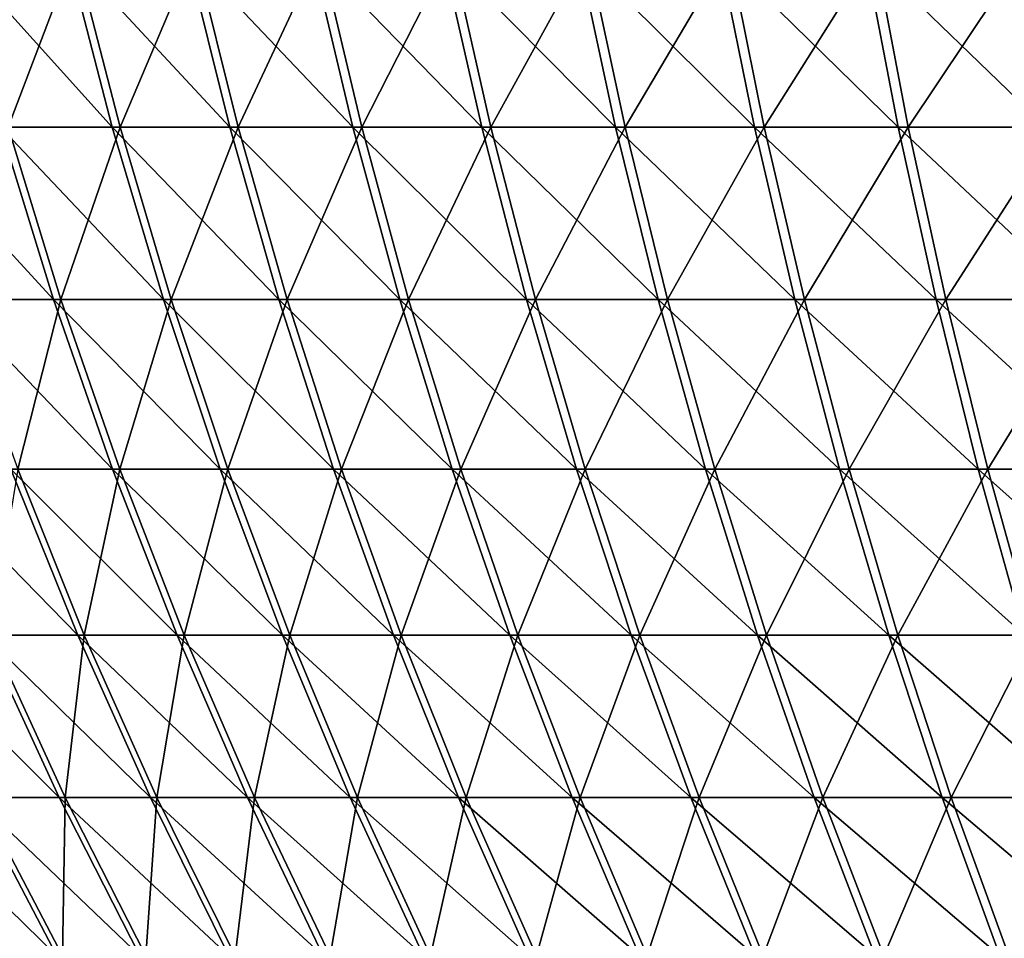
# Model space of a CAD drawing. Header units: millimetres. Extents: x -80 to 80, y -80 to 80.
# Tile 9 of 170: x -59 to -40, y -43 to -25. Entities that reach past the tile are written whole.
import ezdxf

# ---------------------------------------------------------------- set-up
doc = ezdxf.new("R2010")
doc.units = ezdxf.units.MM
doc.header["$LTSCALE"] = 13.670324
doc.layers.add('1', color=7, linetype='CONTINUOUS')
doc.layers.add('2', color=7, linetype='CONTINUOUS')

msp = doc.modelspace()

# ---------------------------------------------------------------- linework, layer by layer
at = {"layer": '1', "color": 7, "linetype": 'Continuous'}
for points in [[(-59.188, -27.362, 46.348), (-57.929, -24.056, 49.654), (-60.071, -24.056, 47.04), (-59.188, -27.362, 46.348)], [(-57.077, -27.362, 48.924), (-57.929, -24.056, 49.654), (-59.188, -27.362, 46.348), (-57.077, -27.362, 48.924)], [(-57.077, -27.362, 48.924), (-55.674, -24.056, 52.17), (-57.929, -24.056, 49.654), (-57.077, -27.362, 48.924)], [(-54.855, -27.362, 51.403), (-55.674, -24.056, 52.17), (-57.077, -27.362, 48.924), (-54.855, -27.362, 51.403)], [(-54.855, -27.362, 51.403), (-53.309, -24.056, 54.584), (-55.674, -24.056, 52.17), (-54.855, -27.362, 51.403)], [(-52.525, -27.362, 53.781), (-53.309, -24.056, 54.584), (-54.855, -27.362, 51.403), (-52.525, -27.362, 53.781)], [(-52.525, -27.362, 53.781), (-50.84, -24.056, 56.891), (-53.309, -24.056, 54.584), (-52.525, -27.362, 53.781)], [(-50.093, -27.362, 56.054), (-50.84, -24.056, 56.891), (-52.525, -27.362, 53.781), (-50.093, -27.362, 56.054)], [(-50.093, -27.362, 56.054), (-48.271, -24.056, 59.086), (-50.84, -24.056, 56.891), (-50.093, -27.362, 56.054)], [(-47.561, -27.362, 58.217), (-48.271, -24.056, 59.086), (-50.093, -27.362, 56.054), (-47.561, -27.362, 58.217)], [(-47.561, -27.362, 58.217), (-45.608, -24.056, 61.166), (-48.271, -24.056, 59.086), (-47.561, -27.362, 58.217)], [(-44.937, -27.362, 60.266), (-45.608, -24.056, 61.166), (-47.561, -27.362, 58.217), (-44.937, -27.362, 60.266)], [(-44.937, -27.362, 60.266), (-42.855, -24.056, 63.125), (-45.608, -24.056, 61.166), (-44.937, -27.362, 60.266)], [(-42.225, -27.362, 62.197), (-42.855, -24.056, 63.125), (-44.937, -27.362, 60.266), (-42.225, -27.362, 62.197)], [(-42.225, -27.362, 62.197), (-40.018, -24.056, 64.961), (-42.855, -24.056, 63.125), (-42.225, -27.362, 62.197)], [(-39.429, -27.362, 64.005), (-40.018, -24.056, 64.961), (-42.225, -27.362, 62.197), (-39.429, -27.362, 64.005)], [(-58.192, -30.615, 45.568), (-59.188, -27.362, 46.348), (-60.152, -30.615, 42.947), (-58.192, -30.615, 45.568)], [(-58.192, -30.615, 45.568), (-57.077, -27.362, 48.924), (-59.188, -27.362, 46.348), (-58.192, -30.615, 45.568)], [(-56.117, -30.615, 48.1), (-57.077, -27.362, 48.924), (-58.192, -30.615, 45.568), (-56.117, -30.615, 48.1)], [(-56.117, -30.615, 48.1), (-54.855, -27.362, 51.403), (-57.077, -27.362, 48.924), (-56.117, -30.615, 48.1)], [(-53.932, -30.615, 50.538), (-54.855, -27.362, 51.403), (-56.117, -30.615, 48.1), (-53.932, -30.615, 50.538)], [(-53.932, -30.615, 50.538), (-52.525, -27.362, 53.781), (-54.855, -27.362, 51.403), (-53.932, -30.615, 50.538)], [(-51.641, -30.615, 52.876), (-52.525, -27.362, 53.781), (-53.932, -30.615, 50.538), (-51.641, -30.615, 52.876)], [(-51.641, -30.615, 52.876), (-50.093, -27.362, 56.054), (-52.525, -27.362, 53.781), (-51.641, -30.615, 52.876)], [(-49.25, -30.615, 55.111), (-50.093, -27.362, 56.054), (-51.641, -30.615, 52.876), (-49.25, -30.615, 55.111)], [(-49.25, -30.615, 55.111), (-47.561, -27.362, 58.217), (-50.093, -27.362, 56.054), (-49.25, -30.615, 55.111)], [(-46.761, -30.615, 57.238), (-47.561, -27.362, 58.217), (-49.25, -30.615, 55.111), (-46.761, -30.615, 57.238)], [(-46.761, -30.615, 57.238), (-44.937, -27.362, 60.266), (-47.561, -27.362, 58.217), (-46.761, -30.615, 57.238)], [(-44.181, -30.615, 59.252), (-44.937, -27.362, 60.266), (-46.761, -30.615, 57.238), (-44.181, -30.615, 59.252)], [(-44.181, -30.615, 59.252), (-42.225, -27.362, 62.197), (-44.937, -27.362, 60.266), (-44.181, -30.615, 59.252)], [(-41.514, -30.615, 61.15), (-42.225, -27.362, 62.197), (-44.181, -30.615, 59.252), (-41.514, -30.615, 61.15)], [(-41.514, -30.615, 61.15), (-39.429, -27.362, 64.005), (-42.225, -27.362, 62.197), (-41.514, -30.615, 61.15)], [(-38.766, -30.615, 62.928), (-39.429, -27.362, 64.005), (-41.514, -30.615, 61.15), (-38.766, -30.615, 62.928)], [(-59.008, -33.809, 42.13), (-58.192, -30.615, 45.568), (-60.152, -30.615, 42.947), (-59.008, -33.809, 42.13)], [(-57.085, -33.809, 44.702), (-58.192, -30.615, 45.568), (-59.008, -33.809, 42.13), (-57.085, -33.809, 44.702)], [(-57.085, -33.809, 44.702), (-56.117, -30.615, 48.1), (-58.192, -30.615, 45.568), (-57.085, -33.809, 44.702)], [(-55.05, -33.809, 47.185), (-56.117, -30.615, 48.1), (-57.085, -33.809, 44.702), (-55.05, -33.809, 47.185)], [(-55.05, -33.809, 47.185), (-53.932, -30.615, 50.538), (-56.117, -30.615, 48.1), (-55.05, -33.809, 47.185)], [(-52.906, -33.809, 49.577), (-53.932, -30.615, 50.538), (-55.05, -33.809, 47.185), (-52.906, -33.809, 49.577)], [(-52.906, -33.809, 49.577), (-51.641, -30.615, 52.876), (-53.932, -30.615, 50.538), (-52.906, -33.809, 49.577)], [(-50.659, -33.809, 51.871), (-51.641, -30.615, 52.876), (-52.906, -33.809, 49.577), (-50.659, -33.809, 51.871)], [(-50.659, -33.809, 51.871), (-49.25, -30.615, 55.111), (-51.641, -30.615, 52.876), (-50.659, -33.809, 51.871)], [(-48.313, -33.809, 54.063), (-49.25, -30.615, 55.111), (-50.659, -33.809, 51.871), (-48.313, -33.809, 54.063)], [(-48.313, -33.809, 54.063), (-46.761, -30.615, 57.238), (-49.25, -30.615, 55.111), (-48.313, -33.809, 54.063)], [(-45.872, -33.809, 56.149), (-46.761, -30.615, 57.238), (-48.313, -33.809, 54.063), (-45.872, -33.809, 56.149)], [(-45.872, -33.809, 56.149), (-44.181, -30.615, 59.252), (-46.761, -30.615, 57.238), (-45.872, -33.809, 56.149)], [(-43.341, -33.809, 58.125), (-44.181, -30.615, 59.252), (-45.872, -33.809, 56.149), (-43.341, -33.809, 58.125)], [(-43.341, -33.809, 58.125), (-41.514, -30.615, 61.15), (-44.181, -30.615, 59.252), (-43.341, -33.809, 58.125)], [(-40.724, -33.809, 59.987), (-41.514, -30.615, 61.15), (-43.341, -33.809, 58.125), (-40.724, -33.809, 59.987)], [(-40.724, -33.809, 59.987), (-38.766, -30.615, 62.928), (-41.514, -30.615, 61.15), (-40.724, -33.809, 59.987)], [(-38.028, -33.809, 61.731), (-38.766, -30.615, 62.928), (-40.724, -33.809, 59.987), (-38.028, -33.809, 61.731)], [(-57.752, -36.94, 41.233), (-59.008, -33.809, 42.13), (-59.521, -36.94, 38.636), (-57.752, -36.94, 41.233)], [(-57.752, -36.94, 41.233), (-57.085, -33.809, 44.702), (-59.008, -33.809, 42.13), (-57.752, -36.94, 41.233)], [(-55.869, -36.94, 43.75), (-57.085, -33.809, 44.702), (-57.752, -36.94, 41.233), (-55.869, -36.94, 43.75)], [(-55.869, -36.94, 43.75), (-55.05, -33.809, 47.185), (-57.085, -33.809, 44.702), (-55.869, -36.94, 43.75)], [(-53.877, -36.94, 46.181), (-55.05, -33.809, 47.185), (-55.869, -36.94, 43.75), (-53.877, -36.94, 46.181)], [(-53.877, -36.94, 46.181), (-52.906, -33.809, 49.577), (-55.05, -33.809, 47.185), (-53.877, -36.94, 46.181)], [(-51.78, -36.94, 48.521), (-52.906, -33.809, 49.577), (-53.877, -36.94, 46.181), (-51.78, -36.94, 48.521)], [(-51.78, -36.94, 48.521), (-50.659, -33.809, 51.871), (-52.906, -33.809, 49.577), (-51.78, -36.94, 48.521)], [(-49.581, -36.94, 50.766), (-50.659, -33.809, 51.871), (-51.78, -36.94, 48.521), (-49.581, -36.94, 50.766)], [(-49.581, -36.94, 50.766), (-48.313, -33.809, 54.063), (-50.659, -33.809, 51.871), (-49.581, -36.94, 50.766)], [(-47.284, -36.94, 52.912), (-48.313, -33.809, 54.063), (-49.581, -36.94, 50.766), (-47.284, -36.94, 52.912)], [(-47.284, -36.94, 52.912), (-45.872, -33.809, 56.149), (-48.313, -33.809, 54.063), (-47.284, -36.94, 52.912)], [(-44.895, -36.94, 54.953), (-45.872, -33.809, 56.149), (-47.284, -36.94, 52.912), (-44.895, -36.94, 54.953)], [(-44.895, -36.94, 54.953), (-43.341, -33.809, 58.125), (-45.872, -33.809, 56.149), (-44.895, -36.94, 54.953)], [(-42.418, -36.94, 56.887), (-43.341, -33.809, 58.125), (-44.895, -36.94, 54.953), (-42.418, -36.94, 56.887)], [(-42.418, -36.94, 56.887), (-40.724, -33.809, 59.987), (-43.341, -33.809, 58.125), (-42.418, -36.94, 56.887)], [(-39.857, -36.94, 58.71), (-40.724, -33.809, 59.987), (-42.418, -36.94, 56.887), (-39.857, -36.94, 58.71)], [(-39.857, -36.94, 58.71), (-38.028, -33.809, 61.731), (-40.724, -33.809, 59.987), (-39.857, -36.94, 58.71)], [(-58.113, -40, 37.722), (-59.521, -36.94, 38.636), (-59.726, -40, 35.112), (-58.113, -40, 37.722)], [(-58.113, -40, 37.722), (-57.752, -36.94, 41.233), (-59.521, -36.94, 38.636), (-58.113, -40, 37.722)], [(-56.385, -40, 40.258), (-57.752, -36.94, 41.233), (-58.113, -40, 37.722), (-56.385, -40, 40.258)], [(-56.385, -40, 40.258), (-55.869, -36.94, 43.75), (-57.752, -36.94, 41.233), (-56.385, -40, 40.258)], [(-54.548, -40, 42.715), (-55.869, -36.94, 43.75), (-56.385, -40, 40.258), (-54.548, -40, 42.715)], [(-54.548, -40, 42.715), (-53.877, -36.94, 46.181), (-55.869, -36.94, 43.75), (-54.548, -40, 42.715)], [(-52.603, -40, 45.088), (-53.877, -36.94, 46.181), (-54.548, -40, 42.715), (-52.603, -40, 45.088)], [(-52.603, -40, 45.088), (-51.78, -36.94, 48.521), (-53.877, -36.94, 46.181), (-52.603, -40, 45.088)], [(-50.555, -40, 47.373), (-51.78, -36.94, 48.521), (-52.603, -40, 45.088), (-50.555, -40, 47.373)], [(-50.555, -40, 47.373), (-49.581, -36.94, 50.766), (-51.78, -36.94, 48.521), (-50.555, -40, 47.373)], [(-48.408, -40, 49.565), (-49.581, -36.94, 50.766), (-50.555, -40, 47.373), (-48.408, -40, 49.565)], [(-48.408, -40, 49.565), (-47.284, -36.94, 52.912), (-49.581, -36.94, 50.766), (-48.408, -40, 49.565)], [(-46.166, -40, 51.66), (-47.284, -36.94, 52.912), (-48.408, -40, 49.565), (-46.166, -40, 51.66)], [(-46.166, -40, 51.66), (-44.895, -36.94, 54.953), (-47.284, -36.94, 52.912), (-46.166, -40, 51.66)], [(-43.833, -40, 53.653), (-44.895, -36.94, 54.953), (-46.166, -40, 51.66), (-43.833, -40, 53.653)], [(-43.833, -40, 53.653), (-42.418, -36.94, 56.887), (-44.895, -36.94, 54.953), (-43.833, -40, 53.653)], [(-41.414, -40, 55.542), (-42.418, -36.94, 56.887), (-43.833, -40, 53.653), (-41.414, -40, 55.542)], [(-41.414, -40, 55.542), (-39.857, -36.94, 58.71), (-42.418, -36.94, 56.887), (-41.414, -40, 55.542)], [(-38.914, -40, 57.321), (-39.857, -36.94, 58.71), (-41.414, -40, 55.542), (-38.914, -40, 57.321)], [(-58.165, -42.984, 34.194), (-58.113, -40, 37.722), (-59.726, -40, 35.112), (-58.165, -42.984, 34.194)], [(-58.165, -42.984, 34.194), (-59.726, -40, 35.112), (-59.622, -42.984, 31.585), (-58.165, -42.984, 34.194)], [(-56.594, -42.984, 36.736), (-58.113, -40, 37.722), (-58.165, -42.984, 34.194), (-56.594, -42.984, 36.736)], [(-56.594, -42.984, 36.736), (-56.385, -40, 40.258), (-58.113, -40, 37.722), (-56.594, -42.984, 36.736)], [(-54.912, -42.984, 39.206), (-56.385, -40, 40.258), (-56.594, -42.984, 36.736), (-54.912, -42.984, 39.206)], [(-54.912, -42.984, 39.206), (-54.548, -40, 42.715), (-56.385, -40, 40.258), (-54.912, -42.984, 39.206)], [(-53.122, -42.984, 41.599), (-54.548, -40, 42.715), (-54.912, -42.984, 39.206), (-53.122, -42.984, 41.599)], [(-53.122, -42.984, 41.599), (-52.603, -40, 45.088), (-54.548, -40, 42.715), (-53.122, -42.984, 41.599)], [(-51.228, -42.984, 43.91), (-52.603, -40, 45.088), (-53.122, -42.984, 41.599), (-51.228, -42.984, 43.91)], [(-51.228, -42.984, 43.91), (-50.555, -40, 47.373), (-52.603, -40, 45.088), (-51.228, -42.984, 43.91)], [(-49.233, -42.984, 46.135), (-50.555, -40, 47.373), (-51.228, -42.984, 43.91), (-49.233, -42.984, 46.135)], [(-49.233, -42.984, 46.135), (-48.408, -40, 49.565), (-50.555, -40, 47.373), (-49.233, -42.984, 46.135)], [(-47.142, -42.984, 48.27), (-48.408, -40, 49.565), (-49.233, -42.984, 46.135), (-47.142, -42.984, 48.27)], [(-47.142, -42.984, 48.27), (-46.166, -40, 51.66), (-48.408, -40, 49.565), (-47.142, -42.984, 48.27)], [(-44.959, -42.984, 50.31), (-46.166, -40, 51.66), (-47.142, -42.984, 48.27), (-44.959, -42.984, 50.31)], [(-44.959, -42.984, 50.31), (-43.833, -40, 53.653), (-46.166, -40, 51.66), (-44.959, -42.984, 50.31)], [(-42.687, -42.984, 52.251), (-43.833, -40, 53.653), (-44.959, -42.984, 50.31), (-42.687, -42.984, 52.251)], [(-42.687, -42.984, 52.251), (-41.414, -40, 55.542), (-43.833, -40, 53.653), (-42.687, -42.984, 52.251)], [(-40.332, -42.984, 54.09), (-41.414, -40, 55.542), (-42.687, -42.984, 52.251), (-40.332, -42.984, 54.09)], [(-40.332, -42.984, 54.09), (-38.914, -40, 57.321), (-41.414, -40, 55.542), (-40.332, -42.984, 54.09)]]:
    msp.add_3dface(points, dxfattribs=at)
at = {"layer": '2', "color": 7, "linetype": 'Continuous'}
for points in [[(-58.081, -24.056, -49.477), (-57.226, -27.362, -48.749), (-60.214, -24.056, -46.856), (-58.081, -24.056, -49.477)], [(-60.214, -24.056, -46.856), (-57.226, -27.362, -48.749), (-59.329, -27.362, -46.167), (-60.214, -24.056, -46.856)], [(-55.833, -24.056, -52), (-55.012, -27.362, -51.235), (-58.081, -24.056, -49.477), (-55.833, -24.056, -52)], [(-58.081, -24.056, -49.477), (-55.012, -27.362, -51.235), (-57.226, -27.362, -48.749), (-58.081, -24.056, -49.477)], [(-53.476, -24.056, -54.421), (-52.689, -27.362, -53.621), (-55.833, -24.056, -52), (-53.476, -24.056, -54.421)], [(-55.833, -24.056, -52), (-52.689, -27.362, -53.621), (-55.012, -27.362, -51.235), (-55.833, -24.056, -52)], [(-51.014, -24.056, -56.735), (-50.263, -27.362, -55.901), (-53.476, -24.056, -54.421), (-51.014, -24.056, -56.735)], [(-53.476, -24.056, -54.421), (-50.263, -27.362, -55.901), (-52.689, -27.362, -53.621), (-53.476, -24.056, -54.421)], [(-48.451, -24.056, -58.938), (-47.739, -27.362, -58.072), (-51.014, -24.056, -56.735), (-48.451, -24.056, -58.938)], [(-51.014, -24.056, -56.735), (-47.739, -27.362, -58.072), (-50.263, -27.362, -55.901), (-51.014, -24.056, -56.735)], [(-45.794, -24.056, -61.026), (-45.121, -27.362, -60.129), (-48.451, -24.056, -58.938), (-45.794, -24.056, -61.026)], [(-48.451, -24.056, -58.938), (-45.121, -27.362, -60.129), (-47.739, -27.362, -58.072), (-48.451, -24.056, -58.938)], [(-43.047, -24.056, -62.994), (-42.414, -27.362, -62.067), (-45.794, -24.056, -61.026), (-43.047, -24.056, -62.994)], [(-45.794, -24.056, -61.026), (-42.414, -27.362, -62.067), (-45.121, -27.362, -60.129), (-45.794, -24.056, -61.026)], [(-40.216, -24.056, -64.838), (-39.624, -27.362, -63.885), (-43.047, -24.056, -62.994), (-40.216, -24.056, -64.838)], [(-43.047, -24.056, -62.994), (-39.624, -27.362, -63.885), (-42.414, -27.362, -62.067), (-43.047, -24.056, -62.994)], [(-59.329, -27.362, -46.167), (-58.33, -30.615, -45.391), (-61.315, -27.362, -43.495), (-59.329, -27.362, -46.167)], [(-61.315, -27.362, -43.495), (-58.33, -30.615, -45.391), (-60.283, -30.615, -42.763), (-61.315, -27.362, -43.495)], [(-57.226, -27.362, -48.749), (-56.263, -30.615, -47.929), (-59.329, -27.362, -46.167), (-57.226, -27.362, -48.749)], [(-59.329, -27.362, -46.167), (-56.263, -30.615, -47.929), (-58.33, -30.615, -45.391), (-59.329, -27.362, -46.167)], [(-55.012, -27.362, -51.235), (-54.086, -30.615, -50.373), (-57.226, -27.362, -48.749), (-55.012, -27.362, -51.235)], [(-57.226, -27.362, -48.749), (-54.086, -30.615, -50.373), (-56.263, -30.615, -47.929), (-57.226, -27.362, -48.749)], [(-52.689, -27.362, -53.621), (-51.803, -30.615, -52.718), (-55.012, -27.362, -51.235), (-52.689, -27.362, -53.621)], [(-55.012, -27.362, -51.235), (-51.803, -30.615, -52.718), (-54.086, -30.615, -50.373), (-55.012, -27.362, -51.235)], [(-50.263, -27.362, -55.901), (-49.418, -30.615, -54.96), (-52.689, -27.362, -53.621), (-50.263, -27.362, -55.901)], [(-52.689, -27.362, -53.621), (-49.418, -30.615, -54.96), (-51.803, -30.615, -52.718), (-52.689, -27.362, -53.621)], [(-47.739, -27.362, -58.072), (-46.936, -30.615, -57.095), (-50.263, -27.362, -55.901), (-47.739, -27.362, -58.072)], [(-50.263, -27.362, -55.901), (-46.936, -30.615, -57.095), (-49.418, -30.615, -54.96), (-50.263, -27.362, -55.901)], [(-45.121, -27.362, -60.129), (-44.362, -30.615, -59.117), (-47.739, -27.362, -58.072), (-45.121, -27.362, -60.129)], [(-47.739, -27.362, -58.072), (-44.362, -30.615, -59.117), (-46.936, -30.615, -57.095), (-47.739, -27.362, -58.072)], [(-42.414, -27.362, -62.067), (-41.701, -30.615, -61.023), (-45.121, -27.362, -60.129), (-42.414, -27.362, -62.067)], [(-45.121, -27.362, -60.129), (-41.701, -30.615, -61.023), (-44.362, -30.615, -59.117), (-45.121, -27.362, -60.129)], [(-39.624, -27.362, -63.885), (-38.958, -30.615, -62.81), (-42.414, -27.362, -62.067), (-39.624, -27.362, -63.885)], [(-42.414, -27.362, -62.067), (-38.958, -30.615, -62.81), (-41.701, -30.615, -61.023), (-42.414, -27.362, -62.067)], [(-58.33, -30.615, -45.391), (-57.221, -33.809, -44.527), (-60.283, -30.615, -42.763), (-58.33, -30.615, -45.391)], [(-60.283, -30.615, -42.763), (-57.221, -33.809, -44.527), (-59.136, -33.809, -41.95), (-60.283, -30.615, -42.763)], [(-56.263, -30.615, -47.929), (-55.193, -33.809, -47.017), (-58.33, -30.615, -45.391), (-56.263, -30.615, -47.929)], [(-58.33, -30.615, -45.391), (-55.193, -33.809, -47.017), (-57.221, -33.809, -44.527), (-58.33, -30.615, -45.391)], [(-54.086, -30.615, -50.373), (-53.057, -33.809, -49.415), (-56.263, -30.615, -47.929), (-54.086, -30.615, -50.373)], [(-56.263, -30.615, -47.929), (-53.057, -33.809, -49.415), (-55.193, -33.809, -47.017), (-56.263, -30.615, -47.929)], [(-51.803, -30.615, -52.718), (-50.817, -33.809, -51.716), (-54.086, -30.615, -50.373), (-51.803, -30.615, -52.718)], [(-54.086, -30.615, -50.373), (-50.817, -33.809, -51.716), (-53.057, -33.809, -49.415), (-54.086, -30.615, -50.373)], [(-49.418, -30.615, -54.96), (-48.478, -33.809, -53.915), (-51.803, -30.615, -52.718), (-49.418, -30.615, -54.96)], [(-51.803, -30.615, -52.718), (-48.478, -33.809, -53.915), (-50.817, -33.809, -51.716), (-51.803, -30.615, -52.718)], [(-46.936, -30.615, -57.095), (-46.043, -33.809, -56.009), (-49.418, -30.615, -54.96), (-46.936, -30.615, -57.095)], [(-49.418, -30.615, -54.96), (-46.043, -33.809, -56.009), (-48.478, -33.809, -53.915), (-49.418, -30.615, -54.96)], [(-44.362, -30.615, -59.117), (-43.518, -33.809, -57.992), (-46.936, -30.615, -57.095), (-44.362, -30.615, -59.117)], [(-46.936, -30.615, -57.095), (-43.518, -33.809, -57.992), (-46.043, -33.809, -56.009), (-46.936, -30.615, -57.095)], [(-41.701, -30.615, -61.023), (-40.907, -33.809, -59.862), (-44.362, -30.615, -59.117), (-41.701, -30.615, -61.023)], [(-44.362, -30.615, -59.117), (-40.907, -33.809, -59.862), (-43.518, -33.809, -57.992), (-44.362, -30.615, -59.117)], [(-38.958, -30.615, -62.81), (-38.217, -33.809, -61.615), (-41.701, -30.615, -61.023), (-38.958, -30.615, -62.81)], [(-41.701, -30.615, -61.023), (-38.217, -33.809, -61.615), (-40.907, -33.809, -59.862), (-41.701, -30.615, -61.023)], [(-59.136, -33.809, -41.95), (-57.877, -36.94, -41.057), (-60.936, -33.809, -39.29), (-59.136, -33.809, -41.95)], [(-60.936, -33.809, -39.29), (-57.877, -36.94, -41.057), (-59.638, -36.94, -38.454), (-60.936, -33.809, -39.29)], [(-57.221, -33.809, -44.527), (-56.003, -36.94, -43.579), (-59.136, -33.809, -41.95), (-57.221, -33.809, -44.527)], [(-59.136, -33.809, -41.95), (-56.003, -36.94, -43.579), (-57.877, -36.94, -41.057), (-59.136, -33.809, -41.95)], [(-55.193, -33.809, -47.017), (-54.018, -36.94, -46.016), (-57.221, -33.809, -44.527), (-55.193, -33.809, -47.017)], [(-57.221, -33.809, -44.527), (-54.018, -36.94, -46.016), (-56.003, -36.94, -43.579), (-57.221, -33.809, -44.527)], [(-53.057, -33.809, -49.415), (-51.928, -36.94, -48.363), (-55.193, -33.809, -47.017), (-53.057, -33.809, -49.415)], [(-55.193, -33.809, -47.017), (-51.928, -36.94, -48.363), (-54.018, -36.94, -46.016), (-55.193, -33.809, -47.017)], [(-50.817, -33.809, -51.716), (-49.735, -36.94, -50.615), (-53.057, -33.809, -49.415), (-50.817, -33.809, -51.716)], [(-53.057, -33.809, -49.415), (-49.735, -36.94, -50.615), (-51.928, -36.94, -48.363), (-53.057, -33.809, -49.415)], [(-48.478, -33.809, -53.915), (-47.446, -36.94, -52.767), (-50.817, -33.809, -51.716), (-48.478, -33.809, -53.915)], [(-50.817, -33.809, -51.716), (-47.446, -36.94, -52.767), (-49.735, -36.94, -50.615), (-50.817, -33.809, -51.716)], [(-46.043, -33.809, -56.009), (-45.063, -36.94, -54.816), (-48.478, -33.809, -53.915), (-46.043, -33.809, -56.009)], [(-48.478, -33.809, -53.915), (-45.063, -36.94, -54.816), (-47.446, -36.94, -52.767), (-48.478, -33.809, -53.915)], [(-43.518, -33.809, -57.992), (-42.591, -36.94, -56.758), (-46.043, -33.809, -56.009), (-43.518, -33.809, -57.992)], [(-46.043, -33.809, -56.009), (-42.591, -36.94, -56.758), (-45.063, -36.94, -54.816), (-46.043, -33.809, -56.009)], [(-40.907, -33.809, -59.862), (-40.036, -36.94, -58.588), (-43.518, -33.809, -57.992), (-40.907, -33.809, -59.862)], [(-43.518, -33.809, -57.992), (-40.036, -36.94, -58.588), (-42.591, -36.94, -56.758), (-43.518, -33.809, -57.992)], [(-38.217, -33.809, -61.615), (-37.403, -36.94, -60.303), (-40.907, -33.809, -59.862), (-38.217, -33.809, -61.615)], [(-40.907, -33.809, -59.862), (-37.403, -36.94, -60.303), (-40.036, -36.94, -58.588), (-40.907, -33.809, -59.862)], [(-59.638, -36.94, -38.454), (-58.227, -40, -37.544), (-61.283, -36.94, -35.776), (-59.638, -36.94, -38.454)], [(-61.283, -36.94, -35.776), (-58.227, -40, -37.544), (-59.833, -40, -34.929), (-61.283, -36.94, -35.776)], [(-57.877, -36.94, -41.057), (-56.508, -40, -40.085), (-59.638, -36.94, -38.454), (-57.877, -36.94, -41.057)], [(-59.638, -36.94, -38.454), (-56.508, -40, -40.085), (-58.227, -40, -37.544), (-59.638, -36.94, -38.454)], [(-56.003, -36.94, -43.579), (-54.678, -40, -42.548), (-57.877, -36.94, -41.057), (-56.003, -36.94, -43.579)], [(-57.877, -36.94, -41.057), (-54.678, -40, -42.548), (-56.508, -40, -40.085), (-57.877, -36.94, -41.057)], [(-54.018, -36.94, -46.016), (-52.74, -40, -44.927), (-56.003, -36.94, -43.579), (-54.018, -36.94, -46.016)], [(-56.003, -36.94, -43.579), (-52.74, -40, -44.927), (-54.678, -40, -42.548), (-56.003, -36.94, -43.579)], [(-51.928, -36.94, -48.363), (-50.699, -40, -47.219), (-54.018, -36.94, -46.016), (-51.928, -36.94, -48.363)], [(-54.018, -36.94, -46.016), (-50.699, -40, -47.219), (-52.74, -40, -44.927), (-54.018, -36.94, -46.016)], [(-49.735, -36.94, -50.615), (-48.559, -40, -49.417), (-51.928, -36.94, -48.363), (-49.735, -36.94, -50.615)], [(-51.928, -36.94, -48.363), (-48.559, -40, -49.417), (-50.699, -40, -47.219), (-51.928, -36.94, -48.363)], [(-47.446, -36.94, -52.767), (-46.323, -40, -51.519), (-49.735, -36.94, -50.615), (-47.446, -36.94, -52.767)], [(-49.735, -36.94, -50.615), (-46.323, -40, -51.519), (-48.559, -40, -49.417), (-49.735, -36.94, -50.615)], [(-45.063, -36.94, -54.816), (-43.996, -40, -53.519), (-47.446, -36.94, -52.767), (-45.063, -36.94, -54.816)], [(-47.446, -36.94, -52.767), (-43.996, -40, -53.519), (-46.323, -40, -51.519), (-47.446, -36.94, -52.767)], [(-42.591, -36.94, -56.758), (-41.584, -40, -55.415), (-45.063, -36.94, -54.816), (-42.591, -36.94, -56.758)], [(-45.063, -36.94, -54.816), (-41.584, -40, -55.415), (-43.996, -40, -53.519), (-45.063, -36.94, -54.816)], [(-40.036, -36.94, -58.588), (-39.089, -40, -57.202), (-42.591, -36.94, -56.758), (-40.036, -36.94, -58.588)], [(-42.591, -36.94, -56.758), (-39.089, -40, -57.202), (-41.584, -40, -55.415), (-42.591, -36.94, -56.758)], [(-59.833, -40, -34.929), (-58.269, -42.984, -34.016), (-61.321, -40, -32.246), (-59.833, -40, -34.929)], [(-61.321, -40, -32.246), (-58.269, -42.984, -34.016), (-59.718, -42.984, -31.403), (-61.321, -40, -32.246)], [(-58.227, -40, -37.544), (-56.706, -42.984, -36.563), (-59.833, -40, -34.929), (-58.227, -40, -37.544)], [(-59.833, -40, -34.929), (-56.706, -42.984, -36.563), (-58.269, -42.984, -34.016), (-59.833, -40, -34.929)], [(-56.508, -40, -40.085), (-55.031, -42.984, -39.038), (-58.227, -40, -37.544), (-56.508, -40, -40.085)], [(-58.227, -40, -37.544), (-55.031, -42.984, -39.038), (-56.706, -42.984, -36.563), (-58.227, -40, -37.544)], [(-54.678, -40, -42.548), (-53.249, -42.984, -41.436), (-56.508, -40, -40.085), (-54.678, -40, -42.548)], [(-56.508, -40, -40.085), (-53.249, -42.984, -41.436), (-55.031, -42.984, -39.038), (-56.508, -40, -40.085)], [(-52.74, -40, -44.927), (-51.362, -42.984, -43.753), (-54.678, -40, -42.548), (-52.74, -40, -44.927)], [(-54.678, -40, -42.548), (-51.362, -42.984, -43.753), (-53.249, -42.984, -41.436), (-54.678, -40, -42.548)], [(-50.699, -40, -47.219), (-49.374, -42.984, -45.985), (-52.74, -40, -44.927), (-50.699, -40, -47.219)], [(-52.74, -40, -44.927), (-49.374, -42.984, -45.985), (-51.362, -42.984, -43.753), (-52.74, -40, -44.927)], [(-48.559, -40, -49.417), (-47.29, -42.984, -48.126), (-50.699, -40, -47.219), (-48.559, -40, -49.417)], [(-50.699, -40, -47.219), (-47.29, -42.984, -48.126), (-49.374, -42.984, -45.985), (-50.699, -40, -47.219)], [(-46.323, -40, -51.519), (-45.112, -42.984, -50.172), (-48.559, -40, -49.417), (-46.323, -40, -51.519)], [(-48.559, -40, -49.417), (-45.112, -42.984, -50.172), (-47.29, -42.984, -48.126), (-48.559, -40, -49.417)], [(-43.996, -40, -53.519), (-42.847, -42.984, -52.121), (-46.323, -40, -51.519), (-43.996, -40, -53.519)], [(-46.323, -40, -51.519), (-42.847, -42.984, -52.121), (-45.112, -42.984, -50.172), (-46.323, -40, -51.519)], [(-41.584, -40, -55.415), (-40.497, -42.984, -53.967), (-43.996, -40, -53.519), (-41.584, -40, -55.415)], [(-43.996, -40, -53.519), (-40.497, -42.984, -53.967), (-42.847, -42.984, -52.121), (-43.996, -40, -53.519)], [(-39.089, -40, -57.202), (-38.068, -42.984, -55.707), (-41.584, -40, -55.415), (-39.089, -40, -57.202)], [(-41.584, -40, -55.415), (-38.068, -42.984, -55.707), (-40.497, -42.984, -53.967), (-41.584, -40, -55.415)]]:
    msp.add_3dface(points, dxfattribs=at)

doc.saveas('drawing.dxf')
